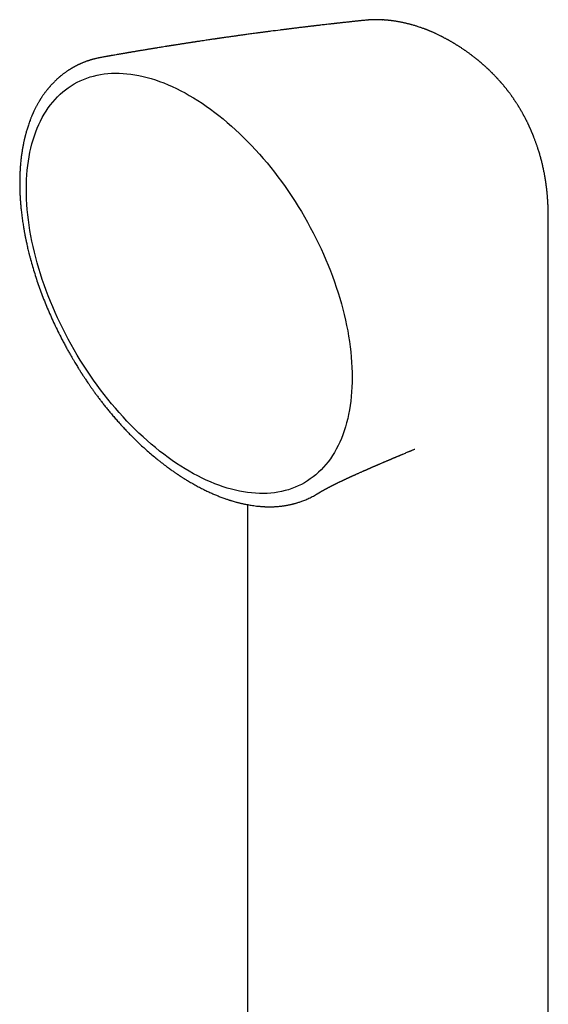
# Model space of a CAD drawing. Header units: millimetres. Extents: x 8 to 813, y 12 to 788.
# Tile 25 of 32: x 740 to 778, y 288 to 359. Entities that reach past the tile are written whole.
import ezdxf

# ---------------------------------------------------------------- set-up
doc = ezdxf.new("R2010")
doc.units = ezdxf.units.MM

msp = doc.modelspace()

# ---------------------------------------------------------------- linework, layer by layer
at = {"color": 7, "linetype": 'Continuous', "lineweight": 30}
for p, q in [((765.171, 359.15), (765.157, 359.149)), ((766.346, 359.17), (766.351, 359.17)), ((771.321, 357.589), (771.318, 357.59)), ((745.907, 356.442), (745.919, 356.444)), ((777.071, 351.268), (777.08, 351.248)), ((778.377, 344.581), (778.377, 344.583)), ((778.378, 333.228), (778.378, 344.581)), ((749.857, 327.351), (749.89, 327.324)), ((755.322, 324.254), (755.326, 324.253)), ((761.598, 324.735), (761.602, 324.738)), ((756.523, 323.953), (756.523, 268.85))]:
    msp.add_line(p, q, dxfattribs=at)
at = {"color": 7, "linetype": 'Continuous', "lineweight": 30, "flags": 128}
for points in [[(752.307, 326.371), (751.997, 326.554), (751.688, 326.747), (751.379, 326.948), (751.07, 327.159), (750.763, 327.379), (750.456, 327.607), (750.151, 327.844), (749.847, 328.089), (749.545, 328.342), (749.245, 328.603), (748.947, 328.872), (748.651, 329.149), (748.358, 329.433), (748.068, 329.725), (747.78, 330.023), (747.495, 330.329), (747.214, 330.641), (746.937, 330.959), (746.662, 331.284), (746.392, 331.615), (746.126, 331.951), (745.864, 332.293), (745.607, 332.641), (745.354, 332.993), (745.106, 333.35), (744.863, 333.712), (744.624, 334.078), (744.392, 334.448), (744.164, 334.822), (743.942, 335.2), (743.726, 335.581), (743.516, 335.965), (743.312, 336.351), (743.114, 336.74), (742.922, 337.132), (742.737, 337.525), (742.558, 337.921), (742.386, 338.317), (742.221, 338.715), (742.062, 339.114), (741.911, 339.513), (741.767, 339.913), (741.63, 340.313), (741.5, 340.712), (741.378, 341.111), (741.263, 341.51), (741.156, 341.907), (741.057, 342.303), (740.965, 342.698), (740.881, 343.09), (740.805, 343.481), (740.736, 343.869), (740.676, 344.255), (740.623, 344.638), (740.579, 345.017), (740.542, 345.393), (740.514, 345.766), (740.494, 346.134), (740.482, 346.499), (740.478, 346.858), (740.482, 347.214), (740.494, 347.564), (740.514, 347.909), (740.542, 348.249), (740.579, 348.583), (740.623, 348.911), (740.676, 349.233), (740.736, 349.549), (740.805, 349.859), (740.881, 350.161), (740.965, 350.457), (741.057, 350.745), (741.156, 351.026), (741.263, 351.3), (741.378, 351.566), (741.5, 351.824), (741.63, 352.074), (741.767, 352.315), (741.911, 352.549), (742.062, 352.773), (742.221, 352.989), (742.386, 353.196), (742.558, 353.394), (742.737, 353.583), (742.922, 353.763), (743.114, 353.933), (743.312, 354.093), (743.516, 354.244), (743.726, 354.386), (743.942, 354.517), (744.164, 354.638), (744.392, 354.75), (744.624, 354.851), (744.863, 354.942), (745.106, 355.023), (745.354, 355.094), (745.607, 355.155), (745.864, 355.205), (746.126, 355.244), (746.392, 355.273), (746.662, 355.292), (746.937, 355.3), (747.214, 355.298), (747.495, 355.286), (747.78, 355.262), (748.068, 355.229), (748.358, 355.185), (748.651, 355.131), (748.947, 355.066), (749.245, 354.991), (749.545, 354.906), (749.847, 354.81), (750.151, 354.705), (750.456, 354.589), (750.763, 354.463), (751.07, 354.328), (751.379, 354.182), (751.688, 354.027), (751.997, 353.863), (752.307, 353.689)], [(752.307, 353.689), (752.616, 353.505), (752.926, 353.313), (753.235, 353.111), (753.543, 352.9), (753.851, 352.681), (754.157, 352.452), (754.462, 352.216), (754.766, 351.971), (755.068, 351.717), (755.368, 351.456), (755.666, 351.187), (755.962, 350.91), (756.255, 350.626), (756.546, 350.335), (756.833, 350.036), (757.118, 349.731), (757.399, 349.419), (757.677, 349.1), (757.951, 348.775), (758.221, 348.445), (758.487, 348.108), (758.749, 347.766), (759.007, 347.419), (759.26, 347.067), (759.508, 346.709), (759.751, 346.348), (759.989, 345.981), (760.222, 345.611), (760.449, 345.237), (760.671, 344.86), (760.887, 344.479), (761.097, 344.095), (761.302, 343.708), (761.5, 343.319), (761.691, 342.927), (761.877, 342.534), (762.055, 342.139), (762.227, 341.742), (762.393, 341.344), (762.551, 340.946), (762.702, 340.546), (762.846, 340.146), (762.983, 339.747), (763.113, 339.347), (763.235, 338.948), (763.35, 338.55), (763.457, 338.152), (763.557, 337.756), (763.649, 337.362), (763.733, 336.969), (763.809, 336.578), (763.877, 336.19), (763.938, 335.805), (763.99, 335.422), (764.035, 335.042), (764.071, 334.666), (764.099, 334.294), (764.12, 333.925), (764.132, 333.561), (764.136, 333.201), (764.132, 332.846), (764.12, 332.495), (764.099, 332.15), (764.071, 331.811), (764.035, 331.476), (763.99, 331.148), (763.938, 330.826), (763.877, 330.51), (763.809, 330.201), (763.733, 329.898), (763.649, 329.603), (763.557, 329.314), (763.457, 329.033), (763.35, 328.759), (763.235, 328.493), (763.113, 328.236), (762.983, 327.986), (762.846, 327.744), (762.702, 327.511), (762.551, 327.286), (762.393, 327.07), (762.227, 326.863), (762.055, 326.665), (761.877, 326.476), (761.691, 326.297), (761.5, 326.127), (761.302, 325.966), (761.097, 325.815), (760.887, 325.674), (760.671, 325.542), (760.449, 325.421), (760.222, 325.309), (759.989, 325.208), (759.751, 325.117), (759.508, 325.036), (759.26, 324.965), (759.007, 324.905), (758.749, 324.855), (758.487, 324.815), (758.221, 324.786), (757.951, 324.767), (757.677, 324.759), (757.399, 324.761), (757.118, 324.774), (756.833, 324.797), (756.546, 324.831), (756.255, 324.874), (755.962, 324.929), (755.666, 324.994), (755.368, 325.069), (755.068, 325.154), (754.766, 325.249), (754.462, 325.355), (754.157, 325.47), (753.851, 325.596), (753.543, 325.732), (753.235, 325.877), (752.926, 326.032), (752.616, 326.197), (752.307, 326.371)], [(778.378, 235.733), (778.378, 280.113), (778.378, 333.228)]]:
    msp.add_lwpolyline(points, dxfattribs=at)
at = {"color": 7, "linetype": 'Continuous', "lineweight": 30}
for points, knots in [([(765.157, 359.15), (765.141, 359.149), (765.074, 359.142), (764.961, 359.13), (764.822, 359.116), (764.7, 359.103), (764.593, 359.092), (764.503, 359.082), (764.428, 359.074), (764.349, 359.066), (764.256, 359.056), (764.141, 359.044), (764.016, 359.031), (763.879, 359.016), (763.73, 359), (763.591, 358.985), (763.466, 358.971), (763.362, 358.959), (763.262, 358.948), (763.175, 358.939), (763.105, 358.931), (763.049, 358.925), (763.003, 358.92), (762.964, 358.915), (762.924, 358.911), (762.879, 358.906), (762.823, 358.9), (762.758, 358.892), (762.683, 358.884), (762.598, 358.874), (762.471, 358.86), (762.311, 358.842), (762.124, 358.821), (761.953, 358.801), (761.809, 358.784), (761.691, 358.77), (761.594, 358.759), (761.506, 358.749), (761.425, 358.739), (761.352, 358.731), (761.282, 358.722), (761.21, 358.714), (761.13, 358.705), (761.042, 358.694), (760.944, 358.682), (760.842, 358.67), (760.739, 358.658), (760.564, 358.637), (760.319, 358.607), (760.068, 358.576), (759.882, 358.553), (759.764, 358.539), (759.656, 358.525), (759.565, 358.514), (759.493, 358.505), (759.431, 358.497), (759.366, 358.489), (759.292, 358.48), (759.209, 358.469), (759.117, 358.458), (759.016, 358.445), (758.716, 358.407), (758.41, 358.368), (758.103, 358.327), (757.99, 358.313), (757.886, 358.299), (757.791, 358.287), (757.708, 358.276), (757.639, 358.267), (757.582, 358.259), (757.53, 358.252), (757.472, 358.244), (757.404, 358.235), (757.325, 358.225), (757.202, 358.208), (757.04, 358.187), (756.849, 358.161), (756.67, 358.136), (756.499, 358.113), (756.333, 358.09), (756.141, 358.064), (755.924, 358.034), (755.679, 358), (755.474, 357.971), (755.301, 357.946), (755.159, 357.926), (755.005, 357.904), (754.867, 357.885), (754.753, 357.868), (754.67, 357.856), (754.596, 357.846), (754.533, 357.837), (754.481, 357.829), (754.438, 357.823), (754.4, 357.817), (754.362, 357.812), (754.32, 357.806), (754.27, 357.798), (754.213, 357.79), (754.149, 357.781), (754.077, 357.77), (753.98, 357.756), (753.853, 357.737), (753.694, 357.714), (753.517, 357.688), (753.322, 357.659), (753.154, 357.634), (753.016, 357.613), (752.916, 357.598), (752.821, 357.583), (752.737, 357.571), (752.674, 357.561), (752.628, 357.554), (752.594, 357.549), (752.563, 357.544), (752.53, 357.539), (752.479, 357.531), (752.406, 357.52), (752.308, 357.505), (752.2, 357.489), (752.083, 357.471), (751.961, 357.452), (751.835, 357.432), (751.714, 357.413), (751.598, 357.395), (751.49, 357.378), (751.384, 357.362), (751.286, 357.347), (751.203, 357.333), (751.134, 357.322), (751.08, 357.314), (751.037, 357.307), (750.995, 357.301), (750.945, 357.293), (750.884, 357.283), (750.812, 357.271), (750.73, 357.258), (750.64, 357.244), (750.514, 357.224), (750.363, 357.199), (750.191, 357.172), (750.044, 357.148), (749.919, 357.128), (749.813, 357.11), (749.714, 357.094), (749.617, 357.078), (749.516, 357.062), (749.407, 357.044), (749.289, 357.024), (749.163, 357.003), (749.031, 356.981), (748.895, 356.959), (748.772, 356.938), (748.662, 356.92), (748.564, 356.903), (748.466, 356.887), (748.368, 356.87), (748.273, 356.854), (748.184, 356.839), (748.104, 356.826), (748.034, 356.814), (747.976, 356.804), (747.924, 356.795), (747.87, 356.786), (747.807, 356.775), (747.731, 356.762), (747.645, 356.747), (747.551, 356.731), (747.452, 356.714), (747.353, 356.697), (747.257, 356.68), (747.137, 356.659), (746.995, 356.634), (746.832, 356.606), (746.705, 356.584), (746.612, 356.567), (746.55, 356.556), (746.489, 356.546), (746.431, 356.535), (746.373, 356.525), (746.311, 356.514), (746.239, 356.501), (746.152, 356.486), (746.048, 356.467), (745.969, 356.453), (745.924, 356.445), (745.919, 356.444)], [0, 0, 0, 0, 0.002464, 0.010463, 0.017637, 0.023985, 0.029508, 0.034205, 0.038077, 0.041123, 0.046581, 0.052527, 0.058972, 0.066023, 0.073785, 0.082261, 0.087589, 0.093164, 0.098529, 0.103189, 0.106589, 0.109481, 0.111865, 0.11374, 0.115584, 0.118022, 0.120866, 0.12424, 0.128145, 0.132579, 0.137439, 0.147879, 0.157539, 0.166422, 0.174525, 0.179929, 0.184925, 0.189516, 0.193702, 0.197482, 0.200879, 0.204618, 0.208657, 0.213281, 0.218459, 0.223795, 0.229168, 0.234577, 0.251012, 0.267336, 0.27366, 0.279926, 0.285667, 0.290596, 0.293992, 0.296966, 0.300286, 0.304099, 0.308405, 0.313204, 0.318495, 0.324114, 0.359996, 0.366064, 0.372037, 0.377488, 0.382381, 0.386716, 0.390493, 0.393069, 0.395591, 0.398617, 0.402161, 0.406224, 0.410805, 0.421444, 0.431384, 0.440625, 0.449384, 0.45799, 0.466446, 0.479339, 0.491789, 0.504675, 0.511394, 0.51876, 0.526771, 0.535428, 0.540196, 0.544602, 0.548437, 0.551702, 0.554397, 0.556522, 0.558486, 0.56029, 0.562479, 0.565052, 0.568009, 0.57135, 0.575076, 0.579186, 0.586554, 0.594843, 0.604045, 0.614161, 0.62519, 0.630333, 0.635652, 0.640842, 0.645187, 0.648659, 0.650774, 0.652367, 0.653914, 0.655625, 0.657501, 0.661894, 0.666987, 0.672751, 0.678848, 0.685185, 0.691761, 0.698578, 0.704102, 0.709774, 0.715515, 0.720645, 0.725007, 0.728602, 0.73143, 0.733296, 0.735354, 0.737969, 0.741143, 0.744875, 0.749165, 0.754011, 0.758984, 0.768771, 0.777698, 0.785766, 0.791703, 0.797234, 0.802369, 0.80716, 0.812338, 0.818147, 0.8242, 0.830814, 0.837823, 0.844874, 0.851955, 0.857032, 0.862124, 0.867231, 0.872354, 0.877468, 0.882139, 0.886206, 0.889983, 0.893028, 0.895373, 0.898025, 0.901477, 0.905308, 0.909799, 0.914921, 0.92014, 0.925266, 0.930297, 0.935233, 0.944039, 0.952526, 0.960602, 0.963921, 0.967155, 0.970302, 0.973365, 0.976342, 0.979372, 0.98297, 0.987639, 0.993052, 0.999209, 1, 1, 1, 1]), ([(766.351, 359.171), (766.324, 359.173), (766.273, 359.176), (766.207, 359.179), (766.152, 359.181), (766.105, 359.183), (766.065, 359.184), (766.032, 359.184), (766.002, 359.185), (765.969, 359.185), (765.931, 359.186), (765.891, 359.186), (765.855, 359.186), (765.823, 359.186), (765.782, 359.185), (765.733, 359.184), (765.684, 359.183), (765.641, 359.182), (765.599, 359.18), (765.555, 359.178), (765.511, 359.176), (765.468, 359.174), (765.427, 359.171), (765.395, 359.169), (765.371, 359.167), (765.349, 359.166), (765.317, 359.163), (765.275, 359.16), (765.234, 359.156), (765.208, 359.153), (765.199, 359.153)], [0, 0, 0, 0, 0.065691, 0.123939, 0.172681, 0.213508, 0.24708, 0.275833, 0.29708, 0.32356, 0.359417, 0.398373, 0.428785, 0.452227, 0.481967, 0.536522, 0.580383, 0.610904, 0.646942, 0.69129, 0.724921, 0.763277, 0.802732, 0.832948, 0.847577, 0.864825, 0.892005, 0.929216, 0.976597, 1, 1, 1, 1]), ([(770.643, 357.958), (770.639, 357.96), (770.626, 357.967), (770.604, 357.978), (770.552, 358.005), (770.479, 358.041), (770.381, 358.089), (770.29, 358.133), (770.205, 358.173), (770.122, 358.211), (770.041, 358.248), (769.953, 358.287), (769.88, 358.319), (769.815, 358.346), (769.764, 358.367), (769.716, 358.387), (769.665, 358.408), (769.61, 358.43), (769.553, 358.452), (769.501, 358.472), (769.458, 358.489), (769.422, 358.503), (769.362, 358.525), (769.28, 358.555), (769.173, 358.593), (769.061, 358.632), (768.95, 358.669), (768.838, 358.705), (768.733, 358.738), (768.618, 358.772), (768.511, 358.803), (768.414, 358.83), (768.32, 358.855), (768.221, 358.881), (768.123, 358.905), (768.041, 358.925), (767.954, 358.944), (767.872, 358.963), (767.794, 358.979), (767.727, 358.993), (767.652, 359.008), (767.575, 359.022), (767.501, 359.036), (767.43, 359.048), (767.355, 359.061), (767.283, 359.072), (767.209, 359.083), (767.134, 359.094), (767.06, 359.104), (766.995, 359.112), (766.927, 359.121), (766.854, 359.129), (766.791, 359.136), (766.746, 359.14), (766.715, 359.143), (766.678, 359.147), (766.634, 359.151), (766.582, 359.155), (766.531, 359.159), (766.478, 359.163), (766.422, 359.167), (766.375, 359.17), (766.35, 359.172), (766.346, 359.172)], [0, 0, 0, 0, 0.002759, 0.009553, 0.016068, 0.040998, 0.061473, 0.086963, 0.106037, 0.122544, 0.146648, 0.165042, 0.185657, 0.199873, 0.211512, 0.222683, 0.234339, 0.248633, 0.262155, 0.275499, 0.285728, 0.293153, 0.301566, 0.328549, 0.351987, 0.377901, 0.408306, 0.430874, 0.456825, 0.48188, 0.511801, 0.531152, 0.549793, 0.576581, 0.600135, 0.616983, 0.633435, 0.659116, 0.673962, 0.687035, 0.704668, 0.725502, 0.73944, 0.755591, 0.77394, 0.790888, 0.804841, 0.82438, 0.841796, 0.855375, 0.868713, 0.888139, 0.9046, 0.911434, 0.918432, 0.925953, 0.935799, 0.948404, 0.960452, 0.969906, 0.983658, 0.997583, 1, 1, 1, 1]), ([(771.32, 357.59), (771.296, 357.604), (771.253, 357.629), (771.194, 357.662), (771.148, 357.688), (771.112, 357.708), (771.073, 357.729), (771.026, 357.755), (770.961, 357.79), (770.885, 357.832), (770.81, 357.872), (770.743, 357.907), (770.689, 357.935), (770.651, 357.954), (770.633, 357.963), (770.633, 357.963)], [0, 0, 0, 0, 0.1053955, 0.191939, 0.2596432, 0.3085262, 0.348845, 0.4300584, 0.5164686, 0.6309975, 0.7649429, 0.84001, 0.9179034, 0.9967815, 1, 1, 1, 1]), ([(770.643, 357.958), (770.641, 357.959), (770.638, 357.961), (770.634, 357.963), (770.633, 357.963)], [0, 0, 0, 0, 0.568392, 1, 1, 1, 1]), ([(777.073, 351.268), (777.068, 351.279), (777.056, 351.305), (777.035, 351.352), (777.01, 351.407), (776.984, 351.465), (776.96, 351.516), (776.939, 351.561), (776.919, 351.603), (776.894, 351.655), (776.862, 351.72), (776.828, 351.791), (776.796, 351.855), (776.769, 351.908), (776.742, 351.961), (776.711, 352.022), (776.675, 352.089), (776.641, 352.154), (776.613, 352.207), (776.587, 352.254), (776.561, 352.302), (776.53, 352.358), (776.493, 352.424), (776.455, 352.492), (776.419, 352.555), (776.386, 352.612), (776.349, 352.674), (776.311, 352.739), (776.273, 352.801), (776.241, 352.853), (776.212, 352.9), (776.186, 352.943), (776.154, 352.994), (776.114, 353.056), (776.069, 353.126), (776.026, 353.192), (775.988, 353.249), (775.951, 353.306), (775.91, 353.367), (775.864, 353.433), (775.819, 353.499), (775.777, 353.558), (775.738, 353.613), (775.698, 353.67), (775.651, 353.734), (775.602, 353.801), (775.555, 353.864), (775.513, 353.92), (775.476, 353.969), (775.439, 354.018), (775.399, 354.069), (775.356, 354.124), (775.314, 354.177), (775.278, 354.223), (775.246, 354.262), (775.215, 354.3), (775.181, 354.342), (775.14, 354.391), (775.094, 354.446), (775.049, 354.5), (775.01, 354.546), (774.978, 354.583), (774.949, 354.617), (774.916, 354.654), (774.873, 354.703), (774.821, 354.762), (774.766, 354.823), (774.718, 354.876), (774.677, 354.921), (774.637, 354.965), (774.587, 355.017), (774.529, 355.08), (774.464, 355.147), (774.405, 355.207), (774.357, 355.257), (774.316, 355.298), (774.278, 355.336), (774.234, 355.38), (774.183, 355.43), (774.131, 355.48), (774.083, 355.526), (774.043, 355.565), (774.006, 355.6), (773.967, 355.636), (773.923, 355.677), (773.872, 355.724), (773.811, 355.78), (773.747, 355.837), (773.686, 355.892), (773.631, 355.94), (773.585, 355.98), (773.543, 356.017), (773.502, 356.051), (773.456, 356.091), (773.407, 356.132), (773.356, 356.174), (773.309, 356.214), (773.262, 356.252), (773.217, 356.289), (773.168, 356.328), (773.113, 356.372), (773.052, 356.42), (772.989, 356.469), (772.931, 356.514), (772.88, 356.553), (772.836, 356.586), (772.791, 356.621), (772.735, 356.663), (772.664, 356.715), (772.585, 356.772), (772.508, 356.827), (772.44, 356.875), (772.381, 356.917), (772.325, 356.955), (772.262, 356.998), (772.188, 357.048), (772.107, 357.103), (772.028, 357.155), (771.957, 357.2), (771.894, 357.241), (771.833, 357.28), (771.765, 357.323), (771.688, 357.371), (771.618, 357.413), (771.561, 357.447), (771.515, 357.475), (771.46, 357.508), (771.394, 357.547), (771.346, 357.574), (771.321, 357.589)], [0, 0, 0, 0, 0.004013, 0.009952, 0.017558, 0.02498, 0.031722, 0.037037, 0.042161, 0.047713, 0.056815, 0.067062, 0.074928, 0.081406, 0.087494, 0.095233, 0.105289, 0.113582, 0.120278, 0.126262, 0.131935, 0.139191, 0.148213, 0.158003, 0.166047, 0.173063, 0.180781, 0.191, 0.198913, 0.205919, 0.212136, 0.21762, 0.223439, 0.232927, 0.243001, 0.252117, 0.259913, 0.266907, 0.27546, 0.285207, 0.294706, 0.303097, 0.310064, 0.317893, 0.327275, 0.337203, 0.346732, 0.354258, 0.361413, 0.367991, 0.375397, 0.383679, 0.391954, 0.398638, 0.40393, 0.409438, 0.415389, 0.422578, 0.431544, 0.440236, 0.446904, 0.452091, 0.457202, 0.462426, 0.469242, 0.479695, 0.489648, 0.497457, 0.504265, 0.510601, 0.518155, 0.529162, 0.540192, 0.550254, 0.558367, 0.563992, 0.570189, 0.577177, 0.585464, 0.594663, 0.602386, 0.608268, 0.614079, 0.62001, 0.626666, 0.634909, 0.644139, 0.654988, 0.664582, 0.67249, 0.680339, 0.685631, 0.691695, 0.698779, 0.706681, 0.713788, 0.72156, 0.728193, 0.73459, 0.741505, 0.749809, 0.759138, 0.768399, 0.777304, 0.784535, 0.790471, 0.796349, 0.804278, 0.814666, 0.826612, 0.83781, 0.847468, 0.855376, 0.862958, 0.870977, 0.881682, 0.893694, 0.904713, 0.914558, 0.922675, 0.930764, 0.939645, 0.950548, 0.96216, 0.967549, 0.973478, 0.980854, 0.989694, 1, 1, 1, 1]), ([(745.907, 356.442), (745.889, 356.439), (745.842, 356.43), (745.767, 356.415), (745.675, 356.396), (745.579, 356.375), (745.483, 356.352), (745.393, 356.329), (745.32, 356.309), (745.263, 356.293), (745.216, 356.28), (745.168, 356.265), (745.115, 356.249), (745.054, 356.23), (744.988, 356.208), (744.92, 356.185), (744.843, 356.158), (744.76, 356.128), (744.674, 356.095), (744.598, 356.065), (744.53, 356.037), (744.475, 356.014), (744.431, 355.995), (744.398, 355.98), (744.367, 355.966), (744.337, 355.952), (744.304, 355.937), (744.267, 355.919), (744.221, 355.898), (744.168, 355.872), (744.111, 355.843), (744.054, 355.814), (743.999, 355.785), (743.948, 355.757), (743.899, 355.73), (743.85, 355.703), (743.802, 355.675), (743.756, 355.648), (743.716, 355.624), (743.68, 355.602), (743.642, 355.578), (743.594, 355.548), (743.535, 355.51), (743.467, 355.465), (743.392, 355.414), (743.314, 355.359), (743.235, 355.302), (743.163, 355.248), (743.099, 355.199), (743.043, 355.154), (742.99, 355.111), (742.943, 355.073), (742.905, 355.041), (742.874, 355.015), (742.847, 354.991), (742.82, 354.967), (742.785, 354.937), (742.743, 354.899), (742.692, 354.853), (742.635, 354.8), (742.573, 354.741), (742.515, 354.684), (742.461, 354.629), (742.413, 354.58), (742.363, 354.528), (742.311, 354.472), (742.26, 354.417), (742.214, 354.365), (742.176, 354.322), (742.146, 354.287), (742.121, 354.258), (742.099, 354.232), (742.077, 354.206), (742.054, 354.178), (742.029, 354.147), (741.997, 354.108), (741.958, 354.059), (741.909, 353.997), (741.855, 353.926), (741.794, 353.844), (741.736, 353.763), (741.681, 353.685), (741.633, 353.615), (741.587, 353.546), (741.547, 353.485), (741.516, 353.436), (741.488, 353.392), (741.461, 353.348), (741.429, 353.296), (741.393, 353.235), (741.352, 353.165), (741.307, 353.087), (741.259, 353.002), (741.212, 352.915), (741.165, 352.826), (741.119, 352.735), (741.072, 352.641), (741.033, 352.558), (741.002, 352.491), (740.98, 352.444), (740.962, 352.403), (740.947, 352.37), (740.932, 352.336), (740.915, 352.297), (740.893, 352.248), (740.868, 352.189), (740.84, 352.12), (740.808, 352.043), (740.775, 351.959), (740.731, 351.843), (740.679, 351.702), (740.623, 351.537), (740.572, 351.384), (740.528, 351.24), (740.487, 351.104), (740.457, 350.995), (740.434, 350.911), (740.417, 350.85), (740.402, 350.79), (740.387, 350.732), (740.375, 350.683), (740.366, 350.646), (740.359, 350.617), (740.352, 350.588), (740.342, 350.549), (740.33, 350.497), (740.315, 350.431), (740.298, 350.352), (740.278, 350.259), (740.256, 350.154), (740.234, 350.04), (740.212, 349.921), (740.191, 349.799), (740.162, 349.624), (740.127, 349.393), (740.09, 349.1), (740.064, 348.852), (740.047, 348.66), (740.037, 348.536), (740.029, 348.428), (740.023, 348.337), (740.018, 348.265), (740.015, 348.21), (740.013, 348.168), (740.011, 348.128), (740.009, 348.086), (740.007, 348.038), (740.004, 347.971), (740.001, 347.882), (739.997, 347.768), (739.994, 347.62), (739.992, 347.44), (739.991, 347.229), (739.994, 347.005), (740, 346.769), (740.009, 346.522), (740.023, 346.264), (740.04, 345.994), (740.063, 345.713), (740.087, 345.455), (740.112, 345.223), (740.136, 345.021), (740.162, 344.816), (740.19, 344.615), (740.217, 344.425), (740.244, 344.251), (740.27, 344.094), (740.294, 343.953), (740.315, 343.829), (740.335, 343.723), (740.351, 343.633), (740.365, 343.562), (740.375, 343.509), (740.382, 343.472), (740.387, 343.445), (740.392, 343.419), (740.399, 343.386), (740.407, 343.344), (740.421, 343.278), (740.44, 343.184), (740.467, 343.056), (740.497, 342.914), (740.532, 342.758), (740.571, 342.591), (740.614, 342.406), (740.664, 342.204), (740.72, 341.986), (740.805, 341.665), (740.922, 341.247), (741.077, 340.732), (741.246, 340.212), (741.429, 339.685), (741.625, 339.151), (741.832, 338.623), (742.049, 338.1), (742.274, 337.582), (742.514, 337.06), (742.767, 336.534), (742.996, 336.081), (743.192, 335.707), (743.346, 335.42), (743.493, 335.153), (743.632, 334.905), (743.763, 334.678), (743.883, 334.473), (743.991, 334.291), (744.089, 334.13), (744.177, 333.985), (744.256, 333.857), (744.321, 333.755), (744.371, 333.674), (744.409, 333.614), (744.441, 333.565), (744.465, 333.527), (744.487, 333.493), (744.512, 333.454), (744.545, 333.402), (744.588, 333.335), (744.641, 333.255), (744.703, 333.16), (744.774, 333.052), (744.857, 332.929), (744.951, 332.79), (745.058, 332.635), (745.176, 332.465), (745.306, 332.281), (745.448, 332.083), (745.603, 331.872), (745.765, 331.654), (745.934, 331.432), (746.11, 331.206), (746.298, 330.97), (746.498, 330.725), (746.71, 330.471), (746.93, 330.213), (747.16, 329.953), (747.398, 329.689), (747.648, 329.42), (747.911, 329.146), (748.186, 328.868), (748.473, 328.586), (748.773, 328.301), (749.09, 328.01), (749.425, 327.714), (749.694, 327.484), (749.851, 327.357), (749.888, 327.327)], [0, 0, 0, 0, 0.001915, 0.004902, 0.008404, 0.01242, 0.016432, 0.020064, 0.023317, 0.025332, 0.027168, 0.029021, 0.031194, 0.033689, 0.036505, 0.039358, 0.042057, 0.046051, 0.049647, 0.052846, 0.055691, 0.058276, 0.059829, 0.061273, 0.062607, 0.063831, 0.065118, 0.066793, 0.06876, 0.071086, 0.073703, 0.076251, 0.078673, 0.080974, 0.083153, 0.08521, 0.087602, 0.089715, 0.091544, 0.093087, 0.09459, 0.096909, 0.099683, 0.10291, 0.106555, 0.110324, 0.114154, 0.118044, 0.120847, 0.123681, 0.126442, 0.12881, 0.130761, 0.132271, 0.133552, 0.134953, 0.136485, 0.138901, 0.141583, 0.144544, 0.147865, 0.151562, 0.154064, 0.156712, 0.159508, 0.16245, 0.165478, 0.168141, 0.170349, 0.172103, 0.173456, 0.174665, 0.175972, 0.177374, 0.178874, 0.18047, 0.183094, 0.186024, 0.189408, 0.193249, 0.197545, 0.200605, 0.20386, 0.207081, 0.209781, 0.211945, 0.213573, 0.215479, 0.217702, 0.220294, 0.223254, 0.226576, 0.230134, 0.23388, 0.237368, 0.241004, 0.244789, 0.248643, 0.250782, 0.252633, 0.254197, 0.255475, 0.256522, 0.258077, 0.259976, 0.262218, 0.264803, 0.267732, 0.270973, 0.274197, 0.28058, 0.286511, 0.291991, 0.297018, 0.301694, 0.306217, 0.308337, 0.310422, 0.312474, 0.314492, 0.316245, 0.317498, 0.318251, 0.319148, 0.320467, 0.322208, 0.324372, 0.327016, 0.330101, 0.333625, 0.337408, 0.341274, 0.345222, 0.349252, 0.358052, 0.367219, 0.376748, 0.381041, 0.384817, 0.388078, 0.390823, 0.393053, 0.394559, 0.395778, 0.396848, 0.398093, 0.399525, 0.401145, 0.404069, 0.407457, 0.411307, 0.417139, 0.423296, 0.429764, 0.436543, 0.443633, 0.450898, 0.458464, 0.46633, 0.474496, 0.479928, 0.485486, 0.491168, 0.496783, 0.501948, 0.506654, 0.510899, 0.514684, 0.518009, 0.520874, 0.523279, 0.525224, 0.526576, 0.527558, 0.52817, 0.528747, 0.529642, 0.530796, 0.532117, 0.534968, 0.538374, 0.542337, 0.546346, 0.550798, 0.555695, 0.561036, 0.566822, 0.573046, 0.586396, 0.599904, 0.613566, 0.62739, 0.641382, 0.655548, 0.669073, 0.682766, 0.696635, 0.710686, 0.724927, 0.733255, 0.741077, 0.748389, 0.755188, 0.761474, 0.767245, 0.772217, 0.776732, 0.780791, 0.784395, 0.787544, 0.789515, 0.791253, 0.792666, 0.793685, 0.794497, 0.7956, 0.797024, 0.798959, 0.801281, 0.803989, 0.807089, 0.810611, 0.814694, 0.819229, 0.824216, 0.829653, 0.83554, 0.841876, 0.84866, 0.855273, 0.862264, 0.869633, 0.877381, 0.885512, 0.894029, 0.902523, 0.911374, 0.920583, 0.93015, 0.940074, 0.950355, 0.96099, 0.971978, 0.983864, 0.996126, 1, 1, 1, 1]), ([(778.379, 344.582), (778.378, 344.613), (778.378, 344.668), (778.378, 344.743), (778.378, 344.804), (778.377, 344.859), (778.377, 344.917), (778.376, 344.98), (778.375, 345.042), (778.375, 345.101), (778.374, 345.16), (778.372, 345.222), (778.37, 345.32), (778.366, 345.451), (778.361, 345.615), (778.354, 345.78), (778.345, 345.939), (778.335, 346.103), (778.326, 346.231), (778.318, 346.334), (778.313, 346.403), (778.307, 346.472), (778.3, 346.547), (778.294, 346.612), (778.288, 346.673), (778.282, 346.726), (778.276, 346.782), (778.271, 346.833), (778.266, 346.874), (778.262, 346.909), (778.258, 346.947), (778.253, 346.987), (778.248, 347.022), (778.244, 347.058), (778.239, 347.101), (778.232, 347.149), (778.226, 347.194), (778.22, 347.237), (778.213, 347.287), (778.205, 347.343), (778.198, 347.395), (778.19, 347.444), (778.183, 347.495), (778.175, 347.544), (778.168, 347.588), (778.161, 347.632), (778.153, 347.681), (778.144, 347.73), (778.135, 347.782), (778.125, 347.842), (778.113, 347.907), (778.102, 347.968), (778.078, 348.091), (778.038, 348.293), (777.979, 348.558), (777.914, 348.829), (777.847, 349.087), (777.772, 349.355), (777.693, 349.617), (777.628, 349.822), (777.578, 349.972), (777.548, 350.06), (777.515, 350.155), (777.484, 350.242), (777.448, 350.342), (777.414, 350.434), (777.377, 350.532), (777.346, 350.611), (777.321, 350.674), (777.304, 350.718), (777.285, 350.765), (777.265, 350.815), (777.246, 350.863), (777.228, 350.906), (777.211, 350.947), (777.193, 350.989), (777.176, 351.029), (777.16, 351.067), (777.144, 351.106), (777.124, 351.151), (777.103, 351.2), (777.088, 351.234), (777.082, 351.248)], [0, 0, 0, 0, 0.013947, 0.025429, 0.034447, 0.041813, 0.050498, 0.060769, 0.0703, 0.078464, 0.086994, 0.096702, 0.106269, 0.130342, 0.154857, 0.178293, 0.202699, 0.224205, 0.249892, 0.258845, 0.268935, 0.279933, 0.289272, 0.301602, 0.308426, 0.315829, 0.324823, 0.332832, 0.338168, 0.342458, 0.348377, 0.354865, 0.359873, 0.363778, 0.370545, 0.37882, 0.384831, 0.39002, 0.39785, 0.40697, 0.414434, 0.42087, 0.428571, 0.436588, 0.44235, 0.448063, 0.456223, 0.463646, 0.469747, 0.479211, 0.490075, 0.498515, 0.506278, 0.54443, 0.5879, 0.624679, 0.665438, 0.704123, 0.745582, 0.784851, 0.797873, 0.814685, 0.825382, 0.842127, 0.855117, 0.87178, 0.884854, 0.901214, 0.90866, 0.914682, 0.921931, 0.930726, 0.938479, 0.944575, 0.951382, 0.957864, 0.964576, 0.970636, 0.976069, 0.982999, 0.992813, 1, 1, 1, 1]), ([(761.603, 324.737), (761.609, 324.741), (761.624, 324.75), (761.645, 324.763), (761.668, 324.776), (761.689, 324.789), (761.708, 324.801), (761.726, 324.811), (761.743, 324.821), (761.759, 324.831), (761.776, 324.841), (761.794, 324.852), (761.813, 324.863), (761.841, 324.88), (761.874, 324.899), (761.909, 324.919), (761.94, 324.937), (761.969, 324.954), (761.999, 324.97), (762.032, 324.989), (762.063, 325.006), (762.096, 325.024), (762.129, 325.043), (762.161, 325.06), (762.195, 325.079), (762.225, 325.095), (762.255, 325.111), (762.281, 325.125), (762.309, 325.14), (762.337, 325.155), (762.366, 325.17), (762.396, 325.186), (762.429, 325.203), (762.464, 325.221), (762.502, 325.241), (762.542, 325.262), (762.584, 325.283), (762.625, 325.304), (762.667, 325.325), (762.701, 325.343), (762.726, 325.355), (762.739, 325.362), (762.752, 325.369), (762.768, 325.377), (762.786, 325.386), (762.804, 325.394), (762.819, 325.402), (762.837, 325.411), (762.858, 325.421), (762.881, 325.433), (762.902, 325.443), (762.923, 325.454), (762.951, 325.467), (762.991, 325.487), (763.041, 325.512), (763.1, 325.54), (763.159, 325.569), (763.218, 325.597), (763.273, 325.624), (763.325, 325.649), (763.374, 325.672), (763.422, 325.695), (763.464, 325.715), (763.502, 325.733), (763.541, 325.751), (763.584, 325.771), (763.627, 325.792), (763.669, 325.811), (763.707, 325.829), (763.743, 325.846), (763.779, 325.862), (763.815, 325.879), (763.852, 325.896), (763.887, 325.912), (763.922, 325.929), (763.964, 325.948), (764.017, 325.972), (764.079, 326.001), (764.142, 326.029), (764.202, 326.057), (764.262, 326.084), (764.321, 326.111), (764.378, 326.136), (764.436, 326.163), (764.5, 326.192), (764.574, 326.225), (764.655, 326.261), (764.741, 326.299), (764.828, 326.338), (764.902, 326.371), (764.964, 326.398), (765.013, 326.42), (765.064, 326.442), (765.115, 326.465), (765.168, 326.488), (765.222, 326.512), (765.275, 326.535), (765.323, 326.556), (765.365, 326.574), (765.402, 326.591), (765.438, 326.607), (765.476, 326.623), (765.518, 326.641), (765.566, 326.662), (765.62, 326.686), (765.675, 326.71), (765.728, 326.733), (765.778, 326.754), (765.824, 326.775), (765.866, 326.793), (765.905, 326.809), (765.942, 326.825), (765.982, 326.843), (766.03, 326.863), (766.086, 326.887), (766.152, 326.916), (766.23, 326.949), (766.309, 326.983), (766.381, 327.014), (766.44, 327.039), (766.49, 327.061), (766.541, 327.083), (766.601, 327.108), (766.666, 327.136), (766.732, 327.164), (766.79, 327.189), (766.841, 327.21), (766.888, 327.23), (766.936, 327.251), (766.986, 327.272), (767.038, 327.294), (767.089, 327.316), (767.14, 327.337), (767.185, 327.356), (767.222, 327.372), (767.255, 327.386), (767.29, 327.401), (767.333, 327.419), (767.385, 327.441), (767.441, 327.464), (767.493, 327.486), (767.535, 327.503), (767.568, 327.518), (767.596, 327.529), (767.623, 327.541), (767.659, 327.556), (767.706, 327.575), (767.761, 327.599), (767.842, 327.632), (767.943, 327.675), (768.063, 327.725), (768.163, 327.767), (768.242, 327.8), (768.306, 327.826), (768.375, 327.855), (768.452, 327.887), (768.533, 327.921), (768.611, 327.953), (768.662, 327.974), (768.685, 327.984)], [0, 0, 0, 0, 0.004701, 0.010364, 0.015893, 0.021678, 0.026694, 0.030808, 0.035446, 0.040072, 0.044723, 0.049669, 0.055511, 0.061858, 0.075552, 0.087912, 0.098682, 0.109538, 0.120243, 0.128438, 0.138515, 0.14626, 0.154287, 0.162584, 0.170376, 0.179364, 0.184619, 0.191425, 0.197231, 0.204568, 0.210126, 0.216744, 0.224095, 0.231883, 0.239113, 0.247904, 0.256029, 0.264043, 0.27194, 0.280205, 0.283356, 0.285517, 0.28753, 0.290517, 0.294183, 0.297318, 0.299809, 0.302458, 0.306649, 0.310915, 0.314287, 0.317638, 0.32166, 0.328292, 0.337428, 0.346714, 0.356714, 0.365699, 0.374168, 0.38201, 0.389541, 0.396076, 0.403353, 0.407606, 0.413161, 0.420073, 0.42597, 0.431565, 0.437435, 0.441965, 0.446639, 0.452157, 0.456912, 0.461562, 0.466371, 0.471184, 0.478292, 0.487355, 0.495626, 0.502788, 0.51066, 0.518546, 0.52518, 0.532121, 0.540415, 0.549066, 0.559487, 0.569826, 0.580509, 0.590521, 0.596577, 0.602357, 0.60797, 0.614379, 0.620213, 0.626604, 0.633187, 0.638635, 0.643204, 0.647358, 0.651361, 0.655632, 0.660295, 0.66582, 0.672022, 0.678547, 0.684526, 0.690051, 0.69521, 0.700244, 0.704143, 0.708092, 0.71261, 0.717715, 0.723859, 0.731243, 0.739748, 0.749434, 0.757451, 0.763463, 0.768652, 0.773725, 0.780381, 0.788007, 0.794966, 0.801619, 0.806944, 0.811466, 0.816573, 0.822496, 0.827519, 0.833166, 0.839071, 0.84389, 0.847504, 0.850667, 0.854525, 0.85875, 0.864253, 0.871132, 0.876307, 0.880774, 0.884323, 0.88699, 0.889664, 0.892732, 0.898343, 0.904313, 0.910262, 0.923566, 0.935948, 0.94798, 0.954569, 0.960652, 0.967692, 0.97592, 0.984452, 0.99276, 1, 1, 1, 1]), ([(749.889, 327.323), (749.934, 327.286), (750.043, 327.196), (750.213, 327.061), (750.394, 326.92), (750.563, 326.792), (750.718, 326.676), (750.859, 326.572), (750.987, 326.48), (751.102, 326.399), (751.203, 326.328), (751.291, 326.268), (751.364, 326.218), (751.425, 326.177), (751.474, 326.144), (751.515, 326.116), (751.55, 326.093), (751.575, 326.076), (751.596, 326.063), (751.62, 326.047), (751.656, 326.023), (751.708, 325.99), (751.772, 325.948), (751.851, 325.898), (751.946, 325.838), (752.057, 325.769), (752.182, 325.693), (752.323, 325.609), (752.421, 325.552), (752.473, 325.522)], [0, 0, 0, 0, 0.0527878, 0.1289494, 0.1998194, 0.2654003, 0.3256904, 0.3806854, 0.4303786, 0.4747621, 0.5138268, 0.5475636, 0.5759637, 0.5990187, 0.6174952, 0.633345, 0.6466613, 0.6574991, 0.6626776, 0.6700083, 0.6850425, 0.704927, 0.729669, 0.7592778, 0.796238, 0.8387663, 0.8868844, 0.9406185, 1, 1, 1, 1]), ([(752.471, 325.523), (752.582, 325.46), (752.799, 325.336), (753.119, 325.166), (753.426, 325.012), (753.72, 324.871), (754.002, 324.745), (754.272, 324.63), (754.497, 324.54), (754.678, 324.471), (754.815, 324.421), (754.938, 324.378), (755.048, 324.34), (755.131, 324.313), (755.19, 324.293), (755.23, 324.28), (755.271, 324.267), (755.303, 324.257), (755.322, 324.252), (755.325, 324.251)], [0, 0, 0, 0, 0.1158615, 0.2272791, 0.3343362, 0.4371048, 0.5356466, 0.6300136, 0.7202489, 0.7730445, 0.8212792, 0.8648039, 0.9036224, 0.9377365, 0.9527668, 0.9666628, 0.9799862, 0.9965769, 1, 1, 1, 1]), ([(755.322, 324.254), (755.334, 324.25), (755.365, 324.241), (755.445, 324.217), (755.565, 324.181), (755.698, 324.144), (755.814, 324.113), (755.911, 324.088), (756.009, 324.064), (756.11, 324.04), (756.216, 324.016), (756.337, 323.99), (756.477, 323.962), (756.638, 323.932), (756.812, 323.902), (756.999, 323.875), (757.158, 323.854), (757.286, 323.84), (757.38, 323.831), (757.474, 323.822), (757.564, 323.815), (757.645, 323.81), (757.716, 323.806), (757.776, 323.803), (757.828, 323.8), (757.868, 323.799), (757.902, 323.798), (757.937, 323.797), (757.98, 323.796), (758.034, 323.795), (758.096, 323.794), (758.183, 323.794), (758.287, 323.795), (758.404, 323.798), (758.527, 323.803), (758.654, 323.811), (758.784, 323.822), (758.904, 323.833), (759.019, 323.847), (759.13, 323.861), (759.236, 323.877), (759.333, 323.893), (759.424, 323.909), (759.507, 323.925), (759.591, 323.942), (759.673, 323.96), (759.754, 323.979), (759.819, 323.995), (759.868, 324.007), (759.906, 324.017), (759.951, 324.029), (760.006, 324.044), (760.074, 324.064), (760.157, 324.089), (760.255, 324.119), (760.365, 324.156), (760.488, 324.2), (760.624, 324.251), (760.768, 324.31), (760.919, 324.376), (761.078, 324.45), (761.239, 324.531), (761.346, 324.59), (761.398, 324.619)], [0, 0, 0, 0, 0.00542, 0.013532, 0.035861, 0.059055, 0.073271, 0.087793, 0.10262, 0.117752, 0.133378, 0.150364, 0.172685, 0.197119, 0.223664, 0.252317, 0.283075, 0.297275, 0.31188, 0.326885, 0.341166, 0.353909, 0.364928, 0.374465, 0.38252, 0.389095, 0.393564, 0.398808, 0.405628, 0.414023, 0.423992, 0.435534, 0.455161, 0.473977, 0.491927, 0.514617, 0.53576, 0.555358, 0.573408, 0.592879, 0.610278, 0.626496, 0.641709, 0.655914, 0.669111, 0.684447, 0.698253, 0.711732, 0.718089, 0.724448, 0.73195, 0.741611, 0.753433, 0.768336, 0.785676, 0.805457, 0.827681, 0.852351, 0.879471, 0.907285, 0.937279, 0.969451, 1, 1, 1, 1]), ([(761.402, 324.621), (761.451, 324.648), (761.515, 324.684), (761.577, 324.723), (761.592, 324.732)], [0, 0, 0, 0, 0.761113, 1, 1, 1, 1])]:
    msp.add_open_spline(points, degree=3, knots=knots, dxfattribs=at)

doc.saveas('drawing.dxf')
